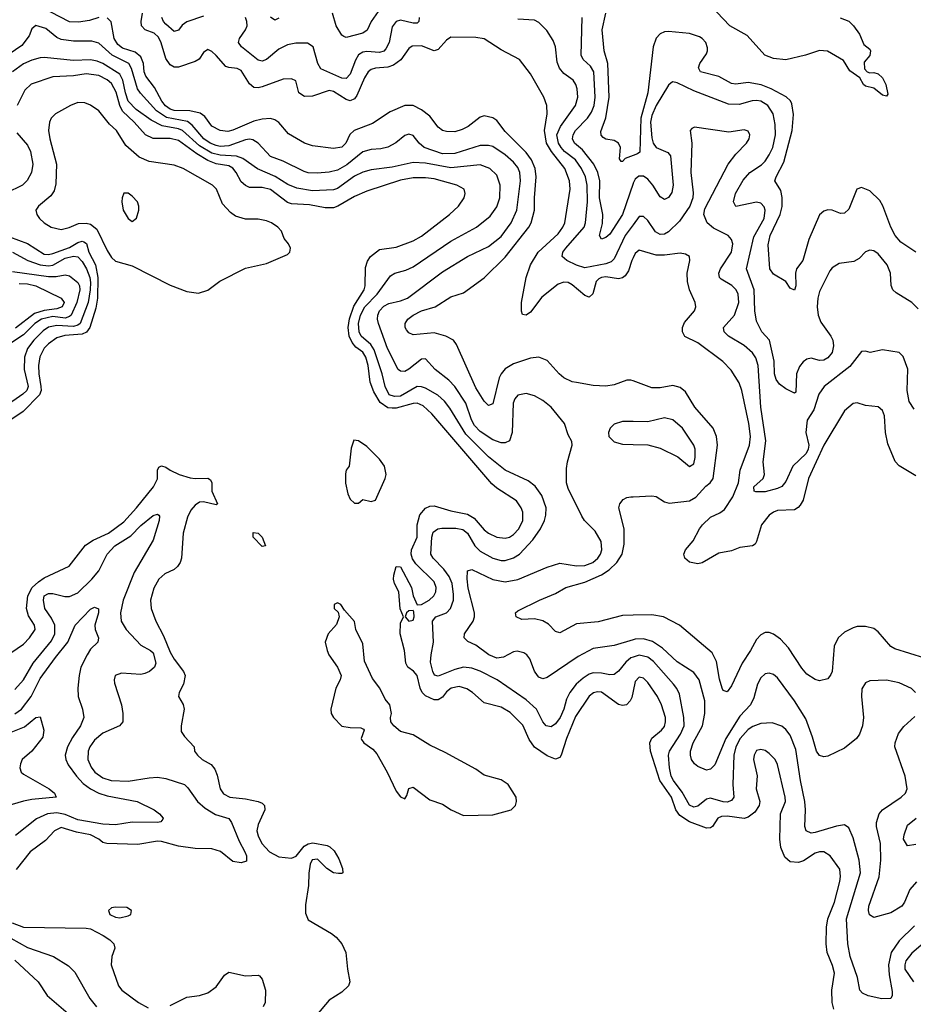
# Model space of a CAD drawing. Header units: inches. Extents: x 1678809 to 1859548, y 384609 to 522868.
# Tile 69 of 256: x 1747072 to 1751338, y 444022 to 448719. Entities that reach past the tile are written whole.
import ezdxf

# ---------------------------------------------------------------- set-up
doc = ezdxf.new("R2010")
doc.units = ezdxf.units.IN
doc.header["$MEASUREMENT"] = 0
doc.layers.add('B7444', color=7, linetype='Continuous')
doc.layers.add('B7454', color=7, linetype='Continuous')

msp = doc.modelspace()

# ---------------------------------------------------------------- linework, layer by layer
at = {"layer": 'B7444', "color": 5}
for points, elevation in [([(1747450, 448729.2), (1747405, 448715), (1747353.2, 448706.8), (1747310, 448708.7), (1747177.7, 448777.7)], 320), ([(1748806.4, 448790), (1748750.8, 448710), (1748731, 448669), (1748710, 448654.3), (1748630, 448633.7), (1748619.3, 448639.3), (1748610, 448646), (1748583.1, 448690), (1748565.8, 448750)], 240), ([(1750000, 446995.8), (1749990, 446999.3), (1749970, 446998.8), (1749910, 446977.6), (1749870, 446970.9), (1749810, 446974.8), (1749730, 446987.6), (1749710, 446992), (1749670, 447011), (1749647.1, 447030), (1749590, 447094), (1749550, 447109.8), (1749510, 447104), (1749430, 447076.9), (1749390, 447053.5), (1749370.1, 447030), (1749361.3, 447010), (1749330, 446886), (1749310, 446879.1), (1749290, 446898.8), (1749250, 446962.9), (1749157.3, 447170), (1749142.3, 447190), (1749106.2, 447210), (1749050, 447225.3), (1748950, 447215.6), (1748930, 447225.7), (1748919, 447239), (1748911.6, 447250), (1748911.6, 447270), (1748925.3, 447290), (1748949.8, 447310), (1748990, 447330.5), (1749055.3, 447350), (1749130, 447396.3), (1749190, 447416.5), (1749290, 447487.3), (1749390, 447586.7), (1749502.5, 447730), (1749513.9, 447750), (1749530.3, 447810), (1749529.2, 447870), (1749537.8, 447970), (1749532.8, 448010), (1749515.5, 448050), (1749490, 448085.6), (1749390, 448185.2), (1749350, 448238), (1749330, 448251.6), (1749290, 448259.8), (1749270, 448253.8), (1749212.4, 448210), (1749184.9, 448195.1), (1749150, 448184.9), (1749110, 448185), (1749090, 448190.7), (1749070, 448205.8), (1749030, 448259.4), (1748990, 448289.9), (1748950, 448309.9), (1748910, 448309.9), (1748840.7, 448279.3), (1748755.9, 448224.1), (1748668.9, 448191.1), (1748648.1, 448171.9), (1748629.2, 448130.8), (1748610, 448110.7), (1748570, 448104.1), (1748470, 448116.8), (1748431.8, 448130), (1748355.1, 448175.1), (1748310, 448228.2), (1748290, 448241), (1748270, 448247.1), (1748230, 448244.9), (1748190, 448234.7), (1748090, 448191.4), (1748066.5, 448186.5), (1748030, 448190.7), (1747990, 448210.8), (1747956.7, 448256.7), (1747933.8, 448273.8), (1747884, 448284), (1747810, 448286.7), (1747790, 448292.5), (1747768.3, 448308.3), (1747751.3, 448330), (1747715.3, 448395.3), (1747674.9, 448450), (1747667, 448470), (1747662.7, 448510), (1747650, 448541.2), (1747624.1, 448564.1), (1747563.8, 448583.8), (1747540.4, 448600.4), (1747523.4, 448630), (1747508.4, 448708.4), (1747490, 448728.1)], 320), ([(1750000, 447583.6), (1749993.5, 447570), (1749978.6, 447521.4), (1749962.8, 447497.2), (1749950, 447488.2), (1749930, 447483.6), (1749870, 447491.8), (1749850, 447489.9), (1749837.4, 447482.6), (1749824.4, 447470), (1749808.1, 447411.9), (1749790, 447396), (1749770, 447403.2), (1749710, 447454.4), (1749690, 447465.5), (1749670, 447467.5), (1749643, 447457), (1749564.7, 447395.3), (1749510, 447323.7), (1749490, 447308.9), (1749473, 447313), (1749468.2, 447328.2), (1749467.6, 447370), (1749489.3, 447489.3), (1749510, 447550.2), (1749547, 447610), (1749641.9, 447698.1), (1749665.4, 447730), (1749673.7, 447750), (1749699.2, 447910), (1749696.1, 447950), (1749674.9, 448010), (1749610.1, 448090.1), (1749587.6, 448130), (1749577.2, 448190), (1749589.9, 448269.9), (1749588.3, 448310), (1749574.4, 448350), (1749510, 448460.5), (1749458.7, 448530), (1749370, 448575.1), (1749290, 448627.4), (1749250, 448634.8), (1749130, 448635.1), (1749110, 448621.4), (1749070, 448577.5), (1749050, 448570.6), (1748990, 448595), (1748946.5, 448593.5), (1748930, 448582.4), (1748892.4, 448527.6), (1748857.2, 448502.8), (1748830, 448492.7), (1748770, 448487.3), (1748750, 448481.1), (1748736.1, 448470), (1748718.3, 448441.7), (1748682.3, 448357.7), (1748670, 448341.2), (1748650, 448332.7), (1748630, 448338.9), (1748570, 448376.6), (1748550, 448381.1), (1748470, 448354.7), (1748432, 448352), (1748405.2, 448370), (1748390, 448427.3), (1748370, 448436.8), (1748330, 448435.4), (1748230, 448398.4), (1748210, 448393.8), (1748190, 448395.5), (1748170, 448413.8), (1748130, 448476.4), (1748110, 448486.9), (1748070.4, 448490.4), (1748056.4, 448496.4), (1748010, 448548.5), (1747990, 448566.9), (1747970, 448576.9), (1747950, 448562.9), (1747929.6, 448530.4), (1747910, 448519.6), (1747830, 448493.2), (1747810, 448491.9), (1747790, 448504.5), (1747770, 448534.4), (1747748.3, 448608.3), (1747735.7, 448635.7), (1747714.1, 448654.1), (1747670.6, 448670.6), (1747654.3, 448690), (1747651.9, 448710), (1747658.3, 448750)], 280), ([(1747950, 448735.8), (1747870, 448708.6), (1747847.7, 448692.3), (1747830, 448668.4), (1747810, 448663.4), (1747770, 448697.9), (1747759.3, 448710), (1747751.1, 448730)], 260), ([(1748979.4, 448730), (1748977.6, 448710), (1748970, 448703.1), (1748950, 448702.1), (1748890, 448716.2), (1748869.7, 448710.3), (1748850, 448685.4), (1748835.2, 448610), (1748820.6, 448579.4), (1748810, 448568.9), (1748790, 448562.8), (1748730, 448567.2), (1748710, 448564.3), (1748690, 448551), (1748674.7, 448525.3), (1748650, 448459.8), (1748630, 448438), (1748610, 448440.4), (1748510, 448484.2), (1748495.9, 448510), (1748472.5, 448590), (1748446.9, 448606.9), (1748390, 448607.7), (1748350, 448599.5), (1748310, 448578), (1748250, 448529.1), (1748230, 448521.8), (1748210, 448525.7), (1748130.7, 448590), (1748116.1, 448610), (1748121.6, 448630), (1748150.6, 448670), (1748158.1, 448690), (1748157.4, 448710), (1748149.8, 448730)], 260), ([(1748310, 448725.8), (1748290, 448717.3), (1748270, 448731.1)], 240), ([(1750000, 447740.5), (1749962.4, 447690), (1749910, 447578.9), (1749896.2, 447563.8), (1749870, 447554.9), (1749770, 447536.1), (1749730, 447547.9), (1749684.4, 447570), (1749661.4, 447590), (1749664.7, 447610), (1749679.3, 447630), (1749767.3, 447730), (1749773.7, 447750), (1749782, 447850), (1749781.7, 447930), (1749773, 447970), (1749754.5, 448010), (1749725.8, 448050), (1749673.6, 448090), (1749656.2, 448110), (1749644, 448130), (1749636.6, 448170), (1749653.5, 448210), (1749726.1, 448310), (1749736.1, 448350), (1749732.7, 448390), (1749727.3, 448410), (1749714.4, 448430), (1749670, 448462.9), (1749648.4, 448488.4), (1749637.3, 448517.3), (1749629.3, 448589.3), (1749619.3, 448619.3), (1749588.2, 448668.2), (1749550, 448705.6), (1749530, 448716.8), (1749450, 448722.4)], 260), ([(1750000, 447937), (1749950, 447789.2), (1749890, 447696.3), (1749870, 447679.9), (1749850, 447672.8), (1749839.8, 447690), (1749853.6, 447746.4), (1749856.3, 447790), (1749840.3, 447870), (1749840.8, 447950), (1749832.3, 447990), (1749812.8, 448030), (1749758.7, 448098.7), (1749720.2, 448130), (1749711.5, 448150), (1749714.9, 448170), (1749726, 448190), (1749782.4, 448250), (1749802.2, 448277.8), (1749814.9, 448310), (1749819.5, 448350), (1749813.3, 448470), (1749797.2, 448497.2), (1749762, 448530), (1749751.8, 448550), (1749757.8, 448730)], 240), ([(1750000, 448071.1), (1749962.7, 448057.3), (1749950, 448043), (1749943.3, 448043.3), (1749934.8, 448054.8), (1749939.8, 448110), (1749930, 448129.5), (1749910, 448142.6), (1749869.8, 448149.8), (1749857.5, 448157.5), (1749847.9, 448167.9), (1749845.5, 448185.5), (1749869.6, 448250.4), (1749885.3, 448350), (1749878.9, 448510), (1749862.7, 448570), (1749851.9, 448670), (1749870.9, 448750)], 220), ([(1750000, 445760.8), (1749910, 445733.3), (1749810, 445719), (1749738, 445682), (1749590, 445580.9), (1749570, 445575.3), (1749550, 445583.1), (1749544.1, 445590), (1749530, 445611.5), (1749507.7, 445670), (1749492.6, 445690), (1749478.7, 445698.7), (1749447.3, 445707.3), (1749430, 445703.2), (1749382.2, 445677.8), (1749350, 445673.1), (1749311.5, 445690), (1749250, 445734.7), (1749212.2, 445752.2), (1749194, 445770), (1749195.6, 445790), (1749236.2, 445850), (1749242.6, 445870), (1749243, 445890), (1749212.8, 446007.2), (1749207.7, 446052.3), (1749210, 446090.4), (1749230, 446096.9), (1749330, 446048.4), (1749390, 446037.1), (1749450.9, 446049.1), (1749590, 446107.3), (1749650, 446126), (1749730, 446114), (1749770, 446115.8), (1749807.3, 446130), (1749832.2, 446150), (1749845.2, 446170), (1749851.1, 446190), (1749847.1, 446230), (1749819.1, 446279.1), (1749769, 446330), (1749755, 446350), (1749690, 446482), (1749682.8, 446510), (1749682.3, 446577.7), (1749686.6, 446610), (1749709.4, 446689.4), (1749707.2, 446707.2), (1749690, 446739), (1749673, 446793), (1749609.8, 446870), (1749570, 446902), (1749530, 446924.6), (1749490, 446935.9), (1749450, 446927.3), (1749436.2, 446910), (1749427.8, 446890), (1749423.5, 446750), (1749410.2, 446710), (1749390, 446700.2), (1749370, 446700.8), (1749330, 446714.9), (1749270, 446755.1), (1749243.9, 446783.9), (1749228.5, 446810), (1749201.8, 446890), (1749149.9, 446969.9), (1749120, 447000), (1749055.8, 447050), (1749010, 447101), (1748990, 447100.3), (1748930, 447052.4), (1748910, 447041.4), (1748890, 447041.9), (1748878.9, 447050), (1748827.6, 447150), (1748784.9, 447270), (1748779.9, 447290), (1748781.9, 447310), (1748789.4, 447330), (1748810, 447352.7), (1748834.2, 447365.8), (1748890, 447377.7), (1748922.7, 447390), (1749090, 447516.6), (1749210, 447590.1), (1749310, 447637.8), (1749370, 447684.5), (1749419, 447750), (1749445.5, 447810), (1749462.3, 447950), (1749459.2, 447990), (1749450, 448013.8), (1749430, 448038.7), (1749390, 448075.2), (1749330, 448113.6), (1749310, 448118.8), (1749270, 448119.2), (1749150, 448080.7), (1749090, 448079.9), (1749003.7, 448110), (1748978.7, 448130), (1748950, 448166), (1748930, 448173.7), (1748910, 448167.1), (1748868.4, 448131.6), (1748829.6, 448110.4), (1748796.9, 448103.1), (1748750, 448099.9), (1748710, 448088.5), (1748633.4, 448026.6), (1748590, 448002), (1748550, 447992.1), (1748492.6, 447987.4), (1748450, 447989.1), (1748430, 447995), (1748330, 448044.2), (1748270, 448066.7), (1748210.8, 448130.8), (1748185.9, 448145.9), (1748170, 448149.5), (1748150, 448146.7), (1748070, 448116.9), (1748030, 448114.6), (1748010, 448118.4), (1747981.5, 448130), (1747952.1, 448150), (1747895.7, 448215.7), (1747872.8, 448232.8), (1747772.9, 448252.9), (1747724.8, 448284.8), (1747648.4, 448368.4), (1747634, 448390), (1747606.7, 448486.7), (1747592.8, 448510), (1747514.4, 448550), (1747450, 448606.6), (1747417.1, 448617.1), (1747330, 448616), (1747270, 448623.9), (1747250, 448633.7), (1747196.8, 448676.8), (1747150, 448691.2), (1747130, 448675.1), (1747117.4, 448642.6), (1747083.3, 448596.7), (1746955.3, 448510)], 340), ([(1750000, 445678.6), (1749990, 445675.4), (1749965.1, 445654.9), (1749930, 445611.3), (1749910, 445595.2), (1749890, 445593.6), (1749850, 445602.3), (1749810, 445603.2), (1749790, 445596.4), (1749761.6, 445578.4), (1749728.8, 445550), (1749698, 445510), (1749682.4, 445477.6), (1749669.6, 445430), (1749652.1, 445390), (1749630, 445360.7), (1749610, 445346.2), (1749585.7, 445350), (1749570, 445369.7), (1749539.5, 445430), (1749490, 445474.3), (1749352.1, 445570), (1749270, 445611.7), (1749230, 445625.8), (1749190, 445629.9), (1749150, 445619.4), (1749070, 445586.9), (1749053, 445593), (1749043.9, 445610), (1749034, 445654), (1749035.9, 445690), (1749047.5, 445750), (1749043.4, 445850), (1749058.5, 445870), (1749110, 445889.5), (1749129.2, 445910), (1749142.3, 445950), (1749143.7, 445976.3), (1749136.6, 446030), (1749122.8, 446062.8), (1749097.7, 446097.7), (1749045.5, 446150), (1749035.3, 446170), (1749039.6, 446250), (1749045.7, 446274.3), (1749067.6, 446290), (1749086.9, 446293.1), (1749153.6, 446293.6), (1749186.9, 446286.9), (1749210, 446269.5), (1749245.6, 446210), (1749270, 446184.2), (1749330.3, 446150), (1749370, 446138.8), (1749390, 446138.8), (1749430, 446152.3), (1749458.3, 446170), (1749522.4, 446237.6), (1749558, 446290), (1749577.3, 446330), (1749584.5, 446355.5), (1749585.9, 446390), (1749563.9, 446450), (1749533.3, 446493.3), (1749499.4, 446519.4), (1749390, 446570.5), (1749310, 446634.3), (1749201.9, 446741.9), (1749125.7, 446865.7), (1749099.3, 446899.3), (1749067.7, 446927.7), (1749010, 446960.8), (1748990, 446968.2), (1748970, 446969.5), (1748890, 446923.4), (1748861, 446921), (1748836.5, 446930), (1748816.3, 446970), (1748801.9, 447030), (1748764.4, 447144.4), (1748749.1, 447169.1), (1748702.3, 447210), (1748692.4, 447230), (1748690.3, 447270.3), (1748699.5, 447310), (1748720.4, 447350), (1748778, 447410), (1748842.4, 447497.6), (1748863, 447510), (1748915.7, 447524.3), (1748950, 447539.8), (1749130, 447662), (1749252.9, 447730), (1749318.7, 447781.3), (1749350, 447826.5), (1749363.6, 447870), (1749366.2, 447930), (1749350, 447977.6), (1749316.8, 448010), (1749270, 448027.3), (1749130, 448011.9), (1749010, 448035.2), (1748950, 448037.9), (1748850, 448015.8), (1748750, 448003.2), (1748710, 447992.3), (1748670, 447973.1), (1748590, 447914), (1748570, 447907.2), (1748470, 447902.6), (1748394.8, 447914.8), (1748352.2, 447932.2), (1748291.7, 447971.7), (1748207.9, 448007.9), (1748137.7, 448057.7), (1748107.9, 448067.9), (1748030, 448073.2), (1747990, 448082.7), (1747930, 448117.5), (1747850, 448190.2), (1747830, 448198.6), (1747752.6, 448212.6), (1747699.3, 448239.3), (1747628.2, 448290), (1747590, 448329.9), (1747576.9, 448370), (1747565.5, 448430), (1747550, 448459), (1747470, 448510.3), (1747441.9, 448521.9), (1747410, 448527.4), (1747330, 448524.2), (1747190, 448538.4), (1747170, 448536.8), (1747130, 448526), (1747090, 448508), (1747038.8, 448470)], 360), ([(1750000, 445515.9), (1749993.6, 445486.4), (1749986.9, 445470), (1749969.3, 445450.7), (1749950, 445448), (1749930, 445453.1), (1749850, 445510.8), (1749830, 445513.2), (1749812, 445508), (1749790, 445492.2), (1749724.6, 445395.4), (1749682.3, 445290), (1749657, 445210), (1749650, 445198.8), (1749630, 445191.2), (1749590, 445207.2), (1749529.2, 445249.2), (1749504.7, 445284.7), (1749474.2, 445354.2), (1749413.5, 445413.5), (1749370, 445440.1), (1749290, 445460.2), (1749234, 445510), (1749207.2, 445527.2), (1749170, 445537.6), (1749131.5, 445530), (1749110, 445512.5), (1749090, 445487.1), (1749070, 445474.7), (1749050, 445474.7), (1749010, 445493.6), (1748993.2, 445510), (1748983.8, 445530), (1748970, 445591.1), (1748951.6, 445611.6), (1748925.7, 445630), (1748915.4, 445650), (1748909.9, 445710), (1748888.6, 445790), (1748890, 445841), (1748905.1, 445870), (1748888.3, 445908.3), (1748881.7, 445990), (1748861.6, 446030), (1748857.2, 446050), (1748857.8, 446070), (1748870, 446110.4), (1748890, 446108.9), (1748942.8, 446010), (1748950.2, 445970), (1748970, 445928.5), (1748990, 445928.9), (1749027.2, 445950), (1749049.8, 445970), (1749059, 445990), (1749059.9, 446010), (1749050, 446036.8), (1748963.2, 446123.2), (1748947.5, 446147.5), (1748941.2, 446170), (1748943.1, 446190), (1748969.2, 446250), (1748969.9, 446310), (1748983, 446357), (1749010, 446388.8), (1749030, 446398.3), (1749050, 446400.2), (1749130, 446375.7), (1749210, 446360.1), (1749241.6, 446341.6), (1749290, 446285.4), (1749310, 446269.6), (1749350, 446250.1), (1749390, 446245.5), (1749410, 446250.1), (1749430, 446262.8), (1749455.3, 446290), (1749474, 446330), (1749473.3, 446370), (1749466.4, 446390), (1749443.8, 446423.8), (1749350, 446484.1), (1749325.6, 446505.6), (1749039.3, 446839.3), (1748997.8, 446877.8), (1748970, 446889.5), (1748950, 446887.9), (1748870, 446866.7), (1748850, 446865.7), (1748830, 446867.8), (1748792.3, 446892.3), (1748763.1, 446943.1), (1748745.7, 446990), (1748735.9, 447070), (1748724.6, 447110), (1748710, 447133.3), (1748677.3, 447157.3), (1748658.6, 447178.6), (1748644.8, 447210), (1748640.1, 447250), (1748647.3, 447292.7), (1748666.8, 447353.2), (1748716.5, 447430), (1748721.8, 447450), (1748723.1, 447536.9), (1748732, 447568), (1748747.1, 447590), (1748790, 447622.8), (1748870, 447633.4), (1748950, 447664.4), (1748990, 447687.2), (1749123.9, 447790), (1749167.4, 447830), (1749193.3, 447870), (1749198.5, 447890), (1749193.7, 447910), (1749159.5, 447930), (1749050, 447959.3), (1749010, 447964.8), (1748950, 447964.6), (1748890, 447953.7), (1748730, 447901.2), (1748670, 447876.1), (1748590.8, 447829.2), (1748570, 447821.5), (1748530, 447821), (1748455.7, 447835.7), (1748370, 447841.2), (1748350, 447847.2), (1748270, 447908.5), (1748230, 447918.4), (1748170, 447919.3), (1748150, 447927.5), (1748130, 447945.4), (1748106.1, 447990), (1748090, 448010.3), (1748070, 448021.3), (1748010, 448032), (1747970, 448047.5), (1747918.7, 448078.7), (1747830, 448143.4), (1747790, 448153.1), (1747710, 448151.9), (1747672.5, 448170), (1747619.4, 448230), (1747563.5, 448283.5), (1747551, 448310), (1747532.8, 448372.8), (1747510, 448414.2), (1747490, 448432.6), (1747450, 448453.7), (1747390, 448461.4), (1747330, 448451.9), (1747230, 448447), (1747127.8, 448412.2), (1747097.7, 448382.3), (1747060.1, 448310)], 380), ([(1747059.6, 448179.6), (1747110, 448121.1), (1747124, 448090), (1747135.1, 448030), (1747129.2, 447990.8), (1747108.4, 447951.6), (1747085.5, 447930), (1747007.9, 447892.1)], 380), ([(1747023.6, 447683.6), (1747110, 447651), (1747190, 447601), (1747210, 447598.6), (1747230, 447604.3), (1747310, 447632), (1747350, 447656.3), (1747370, 447662.4), (1747378.9, 447658.9), (1747390.9, 447650.9), (1747403.2, 447610), (1747433.7, 447550), (1747445.7, 447490), (1747444.6, 447390), (1747436.6, 447343.4), (1747406.5, 447250), (1747391.2, 447228.8), (1747370, 447219), (1747287.7, 447212.3), (1747250, 447201.6), (1747210, 447173.5), (1747188.6, 447151.4), (1747168.7, 447111.3), (1747161.7, 447070), (1747163.3, 447030), (1747173.9, 446970), (1747174.2, 446950), (1747166.7, 446930), (1747088.4, 446850), (1747006, 446794)], 380), ([(1747037.8, 447610), (1747111.8, 447570), (1747170, 447549.5), (1747210, 447544.9), (1747230, 447547.9), (1747290, 447581), (1747330, 447590.7), (1747350, 447587.7), (1747370, 447565.9), (1747391.9, 447530), (1747406.5, 447490), (1747410, 447464.7), (1747409.4, 447430), (1747399.2, 447370), (1747360.4, 447270), (1747350, 447261.7), (1747330, 447256.1), (1747250, 447260.2), (1747210, 447252.6), (1747185.2, 447234.8), (1747140.1, 447190), (1747110.1, 447150), (1747096, 447110), (1747094.4, 447050), (1747113.3, 446970), (1747106.1, 446950), (1747087.3, 446932.7), (1746933.5, 446826.5)], 360), ([(1747037.7, 447517.7), (1747210, 447493.8), (1747246.7, 447493.3), (1747290, 447501.8), (1747310, 447496.6), (1747350, 447465.1), (1747358.5, 447450), (1747360.2, 447430), (1747345.3, 447370), (1747317.4, 447310), (1747310, 447302.5), (1747290, 447296), (1747230, 447302.5), (1747175.9, 447290), (1747145.3, 447270), (1747090, 447215.4), (1747021.3, 447170)], 340), ([(1747070, 447460.4), (1747110, 447459.3), (1747149.2, 447450), (1747271.1, 447390), (1747284, 447370), (1747275.2, 447350), (1747250, 447340.6), (1747190, 447332), (1747143.2, 447316.8), (1747052, 447248)], 320), ([(1750000, 446801.8), (1749950, 446802), (1749910.5, 446790), (1749890.3, 446770), (1749883.1, 446750), (1749883.8, 446730), (1749910, 446705.3), (1749950, 446694), (1750000, 446692.5)], 340), ([(1747030, 445698.8), (1747090, 445740.7), (1747119.3, 445770), (1747146.2, 445810), (1747143.8, 445830), (1747115.2, 445875.2), (1747104.2, 445910), (1747111.1, 445970), (1747132.8, 446010), (1747162.2, 446037.8), (1747190, 446056.5), (1747308.3, 446111.7), (1747387.3, 446212.7), (1747423.5, 446236.5), (1747496.4, 446270), (1747570, 446324.2), (1747630.8, 446390), (1747711.7, 446490), (1747729.6, 446529.6), (1747729.6, 446570.4), (1747736, 446584), (1747750, 446590.7), (1747770, 446584.9), (1747790.6, 446570), (1747834, 446550), (1747885.6, 446534.4), (1747910, 446530.2), (1747970, 446531.5), (1747983.7, 446523.7), (1747988.8, 446510), (1747989.5, 446469.5), (1748016.9, 446410), (1748010, 446404.2), (1747950, 446419.8), (1747930, 446416.8), (1747910, 446402.6), (1747890, 446378.9), (1747874.1, 446345.9), (1747852.1, 446270), (1747844.1, 446150), (1747838, 446130), (1747825.2, 446110), (1747810, 446096.4), (1747764.7, 446075.3), (1747737.3, 446050), (1747713.5, 446006.5), (1747696.9, 445950), (1747699.3, 445910), (1747721.7, 445850), (1747759.5, 445779.5), (1747790, 445701.8), (1747810, 445668.1), (1747854.4, 445610), (1747862.4, 445590), (1747854.9, 445550), (1747834, 445510), (1747830.8, 445490), (1747852.8, 445452.8), (1747857.3, 445430), (1747842.8, 445350), (1747842.8, 445322.8), (1747859.1, 445299.1), (1747906, 445250), (1747906.8, 445230), (1747920.7, 445210), (1747943, 445190), (1747985.6, 445165.6), (1748004.2, 445144.2), (1748015.6, 445115.6), (1748028.9, 445050), (1748045.8, 445025.8), (1748075.5, 445010), (1748150, 445002.9), (1748210.1, 444990.1), (1748230, 444981.7), (1748241.7, 444970), (1748242.4, 444950), (1748210, 444880.5), (1748205, 444850), (1748210, 444826), (1748228.4, 444790), (1748265.6, 444750), (1748310, 444726.4), (1748370, 444719.7), (1748391.9, 444728.1), (1748430, 444776.2), (1748450, 444788.1), (1748471.9, 444791.9), (1748539.3, 444779.3), (1748553.5, 444773.5), (1748574.2, 444754.2), (1748595.3, 444715.3), (1748612.7, 444670), (1748614.3, 444650), (1748610, 444645.7), (1748594.5, 444645.5), (1748569.9, 444649.9), (1748538.7, 444670), (1748494.6, 444714.6), (1748468.6, 444711.4), (1748458.2, 444690), (1748452.1, 444647.9), (1748451.5, 444588.5), (1748436.4, 444496.4), (1748436.5, 444456.5), (1748450, 444425.7), (1748560, 444360), (1748582.4, 444342.4), (1748610.2, 444310.2), (1748629.1, 444270), (1748636.9, 444190), (1748648.5, 444130), (1748642.4, 444110), (1748610, 444080.5), (1748550, 444042), (1748488.8, 443970)], 380), ([(1750000, 445878.5), (1749950, 445877.2), (1749833.3, 445846.7), (1749730, 445837.2), (1749650, 445794.5), (1749630, 445799.8), (1749596, 445836), (1749570, 445852), (1749530, 445860.2), (1749470, 445858.5), (1749442.9, 445870), (1749438.4, 445890), (1749450, 445898.7), (1749554.3, 445950), (1749630, 445981.3), (1749679.8, 446010), (1749770, 446036.4), (1749849.2, 446070.8), (1749885.7, 446094.3), (1749922.9, 446130), (1749947.6, 446170), (1749957.3, 446217.3), (1749958.4, 446290), (1749931.5, 446390), (1749937, 446410), (1749953.2, 446430), (1749970, 446439.3), (1749990, 446442.4), (1750000, 446443)], 320), ([(1747050, 445523.3), (1747090, 445569.5), (1747137, 445650), (1747224.6, 445755.4), (1747239.8, 445790), (1747240.3, 445830), (1747224.8, 445864.8), (1747192.5, 445910), (1747185.5, 445950), (1747190, 445970.2), (1747210, 445982), (1747230, 445981.8), (1747287.6, 445967.6), (1747310, 445968), (1747350, 445985.5), (1747416.2, 446050), (1747449.8, 446090), (1747490.5, 446169.5), (1747527.1, 446210), (1747602.7, 446257.3), (1747650, 446306.8), (1747710, 446353.2), (1747730, 446359.5), (1747735.9, 446355.9), (1747740.4, 446350), (1747738.5, 446330), (1747710, 446236.2), (1747618.4, 446081.6), (1747565.9, 445950), (1747552.9, 445890), (1747557.6, 445850), (1747580.8, 445810), (1747650, 445736), (1747697.6, 445710), (1747710, 445698.7), (1747723, 445650), (1747715.8, 445630), (1747691.8, 445610), (1747670, 445600.9), (1747650, 445595.9), (1747558.2, 445601.8), (1747528.9, 445590), (1747522.8, 445570), (1747525.4, 445554.6), (1747558, 445450), (1747565, 445410), (1747565.5, 445370), (1747548.7, 445350), (1747470, 445315.4), (1747430, 445282.2), (1747406.8, 445250), (1747399.2, 445230), (1747397.9, 445190), (1747413, 445153), (1747431.2, 445130), (1747470, 445102.9), (1747509.8, 445089.8), (1747590, 445086.3), (1747690, 445103), (1747730, 445105.4), (1747770, 445099.3), (1747858.7, 445070), (1747875, 445055), (1747921.2, 444990), (1747957.2, 444957.2), (1748007.2, 444927.2), (1748070, 444909), (1748082.7, 444890), (1748119.6, 444799.6), (1748147.7, 444750), (1748155.8, 444730), (1748155.1, 444704.9), (1748130, 444697.6), (1748090, 444702.9), (1748030.3, 444750.3), (1747990, 444763.4), (1747910, 444765.6), (1747830, 444776.9), (1747750, 444799.5), (1747730, 444799.8), (1747636.1, 444783.9), (1747488.7, 444790), (1747470, 444793.7), (1747449.7, 444810), (1747411.1, 444830), (1747343.2, 444843.2), (1747270, 444865), (1747238.6, 444850), (1747196.3, 444803.7), (1747123, 444750), (1747055.2, 444664.8)], 360), ([(1747050, 445408), (1747081.4, 445430), (1747127.1, 445490), (1747170, 445575.8), (1747242.8, 445677.2), (1747301.8, 445750), (1747337, 445830), (1747410, 445906.6), (1747430, 445915.9), (1747449.1, 445909.1), (1747449.4, 445890), (1747431.5, 445830), (1747432.6, 445810), (1747449.2, 445770), (1747445.8, 445750), (1747410, 445716), (1747394.2, 445690), (1747364.8, 445630), (1747355.9, 445590), (1747349.4, 445530), (1747351, 445490), (1747372.2, 445430), (1747378.2, 445390), (1747362.2, 445350), (1747324.6, 445295.4), (1747300.1, 445250), (1747290.1, 445210), (1747292.3, 445190), (1747303.7, 445163.7), (1747343, 445110), (1747375.7, 445075.7), (1747410.3, 445050.3), (1747450.1, 445030.1), (1747490, 445017.3), (1747633.4, 444990), (1747714.9, 444950), (1747739.5, 444930), (1747757.1, 444910), (1747755.3, 444904.7), (1747746.9, 444893.1), (1747730.6, 444889.4), (1747610, 444891), (1747530, 444878.9), (1747470, 444880.7), (1747350, 444902.1), (1747290, 444927.9), (1747250, 444936.1), (1747204.9, 444930), (1747153.4, 444906.6), (1747052.8, 444827.2)], 340), ([(1747007.2, 445310), (1747094.9, 445345.1), (1747150, 445391), (1747170, 445394), (1747188.5, 445330), (1747183.2, 445296.8), (1747131, 445230), (1747084.2, 445190), (1747075.6, 445170), (1747073.4, 445150), (1747080.2, 445130), (1747090, 445120.2), (1747213.7, 445050), (1747238.7, 445030), (1747247.3, 445010), (1747130, 444999.9), (1747090, 444991.7), (1747010, 444967.6)], 320), ([(1747037.2, 444410), (1747090, 444390.2), (1747390, 444384.7), (1747410, 444382), (1747471.7, 444350), (1747502.6, 444330), (1747522.6, 444310), (1747526.5, 444290), (1747512.1, 444250), (1747508.7, 444210), (1747543.5, 444110), (1747559.6, 444090), (1747640.3, 444030), (1747685.3, 444005.3)], 360), ([(1747030, 444337.2), (1747110, 444292.6), (1747234.4, 444250), (1747305.4, 444205.4), (1747336.2, 444176.2), (1747407.8, 444050), (1747439.8, 444010)], 340), ([(1747050, 444232.7), (1747161.3, 444130), (1747204.4, 444064.4), (1747336.5, 443950)], 320), ([(1747790, 444016.6), (1747870, 444056.8), (1747930, 444064.8), (1747970, 444076.8), (1748010, 444104.7), (1748050, 444161.7), (1748070, 444174.9), (1748150, 444158.5), (1748210, 444161.6), (1748217.4, 444157.4), (1748230, 444142.8), (1748246.3, 444090), (1748244.6, 444030), (1748235.2, 444010)], 360)]:
    msp.add_lwpolyline(points, dxfattribs=dict(at, elevation=elevation))
for points, elevation in [([(1747350, 448324.1), (1747314.7, 448310), (1747243.5, 448270), (1747223.5, 448250), (1747214, 448230), (1747210.1, 448190), (1747216.1, 448150), (1747247.4, 448030), (1747244.6, 447935.4), (1747236.5, 447903.5), (1747221.1, 447878.9), (1747161.5, 447830), (1747149.2, 447810), (1747153.7, 447790), (1747167.4, 447770), (1747188.7, 447750), (1747223, 447730), (1747270, 447718.2), (1747307.9, 447727.9), (1747352.9, 447747.1), (1747390, 447748.6), (1747410, 447743.7), (1747440.4, 447720.4), (1747490, 447618.5), (1747510, 447585.1), (1747530, 447567.1), (1747610, 447545.3), (1747790, 447453.5), (1747870, 447422.5), (1747926.2, 447413.8), (1747970, 447428.7), (1748028.1, 447471.9), (1748150, 447534), (1748250, 447556.3), (1748350, 447598.8), (1748361.2, 447610), (1748365.2, 447630), (1748356, 447650), (1748335.6, 447675.6), (1748322, 447710), (1748305.1, 447730), (1748274.3, 447750), (1748250, 447759.4), (1748210, 447767), (1748150, 447767.4), (1748101.9, 447781.9), (1748079.1, 447799.1), (1748040.9, 447840.9), (1748011.2, 447910), (1747992, 447930), (1747853.1, 448010), (1747810, 448025), (1747690, 448042.4), (1747643.1, 448063.1), (1747579.2, 448119.2), (1747534.3, 448190), (1747501.5, 448221.5), (1747450, 448284.5), (1747410, 448311.5), (1747382.8, 448322.8)], 420), ([(1747590, 447891.8), (1747570, 447891.3), (1747561.1, 447870), (1747559.6, 447850), (1747566.4, 447810), (1747590, 447770.6), (1747610, 447756), (1747630, 447772), (1747641.2, 447810), (1747641.2, 447830), (1747634, 447850), (1747610, 447877.2)], 440), ([(1748667.3, 446712.7), (1748654.8, 446674.8), (1748644.7, 446590), (1748631.3, 446570), (1748627.1, 446552.9), (1748627.9, 446507.9), (1748638, 446458), (1748650, 446432), (1748670, 446412), (1748690, 446412), (1748710, 446431), (1748750, 446420.7), (1748770, 446426.8), (1748817.6, 446530), (1748822, 446550), (1748813.7, 446590), (1748790, 446623.4), (1748730, 446683.7), (1748690, 446709.6)], 420), ([(1748230, 446205.4), (1748187.4, 446250), (1748187.6, 446272.4), (1748210, 446268.9), (1748230.1, 446250), (1748246, 446210)], 380), ([(1748590, 445938), (1748574, 445930), (1748574, 445910), (1748592, 445892), (1748598, 445870), (1748585.4, 445834.6), (1748544.7, 445790), (1748531.3, 445750), (1748539.3, 445710), (1748548.7, 445690), (1748588.7, 445630), (1748606.4, 445590), (1748601.6, 445570), (1748581.6, 445530), (1748557.3, 445430), (1748558.8, 445410), (1748570.8, 445390), (1748609.4, 445349.4), (1748650, 445342.6), (1748701.1, 445341.1), (1748714.2, 445334.2), (1748716.3, 445330), (1748702, 445290), (1748704.7, 445284.7), (1748714.9, 445270), (1748758.7, 445238.7), (1748776.8, 445216.8), (1748825.9, 445130), (1748870, 445039.6), (1748890, 445011.8), (1748910, 445003), (1748921.1, 445018.9), (1748930, 445051.3), (1748950, 445058), (1749030, 444998), (1749090, 444977.3), (1749131.3, 444950), (1749190, 444922.8), (1749330, 444926), (1749418, 444950), (1749439, 444970), (1749444, 444990), (1749442, 445010), (1749404, 445070), (1749370, 445093.2), (1749290, 445115.3), (1749250, 445144), (1749103.3, 445223.3), (1749030, 445257.6), (1748950, 445308), (1748890, 445324.2), (1748858.4, 445350), (1748844.5, 445370), (1748842, 445390), (1748847, 445410), (1748838.4, 445450), (1748817.2, 445477.2), (1748790.8, 445530), (1748756.5, 445576.5), (1748718.3, 445658.3), (1748710, 445741.2), (1748676.4, 445810), (1748670, 445848.7), (1748623.1, 445903.1), (1748606, 445930)], 420), ([(1748950, 445900.5), (1748930, 445899.2), (1748918, 445890), (1748912.9, 445870), (1748930, 445850.3), (1748950, 445854), (1748954.9, 445870), (1748954.5, 445894.5)], 380), ([(1747530, 444486.2), (1747510, 444481.7), (1747496.5, 444470), (1747502.4, 444450), (1747530, 444437.5), (1747550, 444435), (1747590, 444443.5), (1747603.6, 444450), (1747606, 444470), (1747583.6, 444483.6)], 380)]:
    msp.add_lwpolyline(points, close=True, dxfattribs=dict(at, elevation=elevation))
at = {"layer": 'B7454', "color": 5}
for points, elevation in [([(1750988.1, 448728.1), (1751030, 448711.6), (1751053, 448690), (1751081, 448650), (1751101, 448601), (1751130, 448578), (1751134, 448570), (1751130, 448548.7), (1751103.8, 448516.2), (1751104.1, 448484.1), (1751118, 448470), (1751130, 448466), (1751150, 448468), (1751170, 448460.5), (1751190, 448442), (1751206.7, 448410), (1751216.7, 448363.3), (1751210, 448354), (1751190, 448358.4), (1751150, 448392), (1751110, 448402.4), (1751100.7, 448410), (1751081.7, 448441.7), (1751034.9, 448474.9), (1751004.8, 448524.8), (1750928.9, 448568.9), (1750890, 448572.4), (1750822.8, 448550), (1750730, 448528.1), (1750670, 448533.7), (1750629.6, 448550), (1750544.5, 448644.5), (1750462.4, 448690), (1750215.4, 448950)], 180), ([(1751349.4, 447609.4), (1751277.6, 447657.6), (1751251.3, 447690), (1751230.6, 447730), (1751191.9, 447831.9), (1751177.2, 447857.2), (1751130, 447902.3), (1751090, 447919.1), (1751068.9, 447910), (1751030, 447816), (1751010, 447795.6), (1750990, 447794.3), (1750950.5, 447810.5), (1750930, 447812.3), (1750910, 447805.6), (1750890, 447787.7), (1750838.8, 447670), (1750810.1, 447569.9), (1750780.7, 447530), (1750774.7, 447510), (1750776.9, 447450), (1750770, 447429.4), (1750750, 447438), (1750729.7, 447470), (1750670, 447505.5), (1750653.2, 447530), (1750645, 447645), (1750655.2, 447690), (1750702.5, 447790), (1750712.4, 447827.6), (1750711.6, 447871.6), (1750705.1, 447905.1), (1750677.5, 447950), (1750682.4, 447970), (1750720.4, 448039.6), (1750759.4, 448190), (1750766.3, 448266.3), (1750758.4, 448318.4), (1750752, 448332), (1750731.6, 448351.6), (1750658.5, 448390), (1750611.6, 448408.4), (1750550, 448418.8), (1750490, 448411.9), (1750470, 448415.3), (1750410, 448447.9), (1750322.4, 448470), (1750311.8, 448490), (1750318.6, 448510), (1750350, 448555.5), (1750355.9, 448570), (1750355.5, 448584.5), (1750347.7, 448610), (1750330.2, 448630.2), (1750317.4, 448637.4), (1750270, 448652.8), (1750170, 448663), (1750150, 448661.3), (1750130, 448652.2), (1750110, 448630.6), (1750095.5, 448590), (1750070.9, 448370), (1750037.6, 448250), (1750032.6, 448087.4), (1750021.1, 448078.9), (1750000, 448071.1)], 220), ([(1751360.5, 447340.5), (1751330.7, 447370.7), (1751255.5, 447415.5), (1751239.8, 447430), (1751231.5, 447451.5), (1751229.2, 447510), (1751213.7, 447550), (1751170, 447602.8), (1751150, 447617.2), (1751130, 447620.4), (1751110, 447611), (1751079.6, 447580.4), (1751054.6, 447565.4), (1750983.7, 447556.3), (1750950, 447535.1), (1750938.6, 447521.4), (1750890, 447422.9), (1750881.5, 447390), (1750879.1, 447350), (1750883.1, 447310), (1750895.6, 447275.6), (1750944.2, 447210), (1750953.5, 447190), (1750957.1, 447162.9), (1750950, 447132), (1750930, 447106.2), (1750910, 447094.8), (1750890, 447093.5), (1750850, 447103.9), (1750830, 447099.8), (1750812.8, 447087.2), (1750795.3, 447064.7), (1750780.6, 447030), (1750777.7, 446942.3), (1750770, 446937), (1750730, 446958.5), (1750699.8, 446979.8), (1750683.4, 447003.4), (1750675.3, 447030), (1750673.2, 447090), (1750651.1, 447190), (1750615.5, 447230), (1750590, 447281.6), (1750582, 447330), (1750578.8, 447430), (1750541.1, 447530), (1750577, 447683), (1750625.7, 447770), (1750630.8, 447810), (1750626.6, 447826.6), (1750610, 447844.2), (1750590, 447848.1), (1750490, 447827.3), (1750478.7, 447850), (1750489, 447890), (1750526.4, 447953.6), (1750557.9, 447990), (1750612.6, 448027.4), (1750630, 448045), (1750650, 448073.8), (1750666.8, 448110), (1750679.3, 448170), (1750678.9, 448218.9), (1750668.3, 448270), (1750642.9, 448310), (1750610, 448329.9), (1750590, 448333.5), (1750567.9, 448332.1), (1750505.9, 448314.1), (1750456, 448316), (1750290, 448380.2), (1750210, 448417.3), (1750190, 448423.5), (1750182, 448418), (1750170, 448406.9), (1750110, 448309.1), (1750090, 448262.3), (1750083.4, 448230), (1750090, 448156.3), (1750096.8, 448130), (1750111.1, 448110), (1750165.7, 448085.7), (1750178.6, 448070), (1750192.2, 447930), (1750185.2, 447894.8), (1750170, 447870.8), (1750150, 447861.8), (1750130, 447874), (1750094.5, 447930), (1750070, 447959), (1750050, 447972.2), (1750027, 447973), (1750010, 447958.4), (1750000.8, 447939.2), (1750000, 447937)], 240), ([(1751341.2, 446861.2), (1751318.4, 446898.4), (1751307.9, 446950), (1751311.5, 447051.5), (1751290, 447111.8), (1751270, 447131.6), (1751190, 447144.4), (1751131.5, 447131.5), (1751110, 447138.4), (1751090, 447137), (1751035.1, 447064.9), (1750912.7, 446970), (1750886.7, 446933.3), (1750862.2, 446857.8), (1750831.8, 446808.2), (1750824, 446750), (1750839.2, 446690), (1750836.6, 446670), (1750826.3, 446650), (1750762.2, 446590), (1750730, 446516.2), (1750710, 446492.3), (1750690, 446482.3), (1750630, 446466.9), (1750586.1, 446466.1), (1750578.4, 446470), (1750577.3, 446490), (1750621.3, 446530), (1750628.2, 446550), (1750621.2, 446610), (1750634, 446710), (1750609.9, 446870), (1750597, 447070), (1750586.1, 447106.1), (1750570, 447130.6), (1750530, 447165.4), (1750455.8, 447210), (1750434.8, 447230), (1750431.9, 447250), (1750484.9, 447310), (1750505.2, 447370), (1750501.8, 447410), (1750492.7, 447430), (1750471.5, 447451.5), (1750421.1, 447481.1), (1750412.9, 447490), (1750409.9, 447509.9), (1750417.6, 447530), (1750469.9, 447610), (1750476.3, 447650), (1750469.8, 447670), (1750453.3, 447690), (1750384.8, 447724.8), (1750353.2, 447750), (1750338, 447790), (1750343.3, 447816.7), (1750453.7, 448030), (1750490, 448077.7), (1750541.7, 448130), (1750554.2, 448150), (1750558, 448170), (1750550, 448187), (1750530, 448193.5), (1750456.8, 448183.2), (1750293, 448207), (1750280.3, 448199.7), (1750273.4, 448190), (1750280.9, 448130), (1750275.8, 447990), (1750286.4, 447893.6), (1750285.2, 447870), (1750271.6, 447830), (1750222.2, 447757.8), (1750170, 447706.6), (1750150, 447696.7), (1750130, 447694.5), (1750107.1, 447707.1), (1750070, 447760.7), (1750050, 447780.3), (1750030, 447780.8), (1750000, 447740.5)], 260), ([(1751350, 446543.7), (1751270, 446591.2), (1751251.4, 446611.4), (1751216.1, 446696.1), (1751205.4, 446750), (1751199.5, 446830), (1751190, 446854.3), (1751170, 446872.3), (1751110, 446878.2), (1751069.1, 446890.9), (1751050, 446888.2), (1751010, 446852.8), (1750910, 446689.8), (1750838.1, 446530), (1750812.2, 446427.8), (1750797.4, 446402.6), (1750788.5, 446391.5), (1750770, 446380.9), (1750690, 446378.1), (1750670, 446370.5), (1750650, 446356), (1750613.9, 446310), (1750590, 446229.2), (1750582.6, 446217.4), (1750570.3, 446209.7), (1750510, 446202), (1750470, 446185.3), (1750410, 446173.5), (1750330, 446128.7), (1750310, 446124.1), (1750270, 446131.3), (1750247.6, 446150), (1750241.7, 446170), (1750251, 446190), (1750287.7, 446232.3), (1750317, 446290), (1750331.3, 446310), (1750370, 446346.1), (1750413.7, 446366.3), (1750437.3, 446382.7), (1750476.7, 446443.3), (1750503.4, 446510), (1750512.1, 446570), (1750555.9, 446690), (1750560.7, 446730), (1750553.1, 446793.1), (1750519.9, 446950), (1750506.1, 446986.1), (1750467.9, 447047.9), (1750429, 447089), (1750310, 447177.3), (1750247.6, 447207.6), (1750236, 447230), (1750236.5, 447250), (1750245.6, 447274.4), (1750293.1, 447330), (1750300.4, 447350), (1750296.8, 447370), (1750269, 447430), (1750259.5, 447470), (1750259.1, 447510), (1750271.1, 447570), (1750269.4, 447590), (1750250, 447601.3), (1750225.3, 447605.3), (1750150, 447595.5), (1750110, 447595.9), (1750030, 447618.9), (1750010, 447604.4), (1750000, 447583.6)], 280), ([(1750000, 446443), (1750090, 446447.9), (1750110, 446444), (1750150, 446419), (1750172.8, 446412.8), (1750270, 446424.6), (1750299.2, 446440.8), (1750346.9, 446493.1), (1750367.9, 446510), (1750382.3, 446530), (1750402.5, 446690), (1750398.2, 446730), (1750381.9, 446770), (1750295, 446870), (1750250, 446944.5), (1750225.1, 446965.1), (1750190, 446974.7), (1750130, 446963.6), (1750090, 446963.7), (1750000, 446995.8)], 320), ([(1750000, 446692.5), (1750070, 446690.3), (1750130, 446674.9), (1750213.6, 446633.6), (1750270, 446587.3), (1750290, 446601), (1750297.2, 446630), (1750296.5, 446670), (1750290, 446689.4), (1750236.5, 446770), (1750190, 446810.8), (1750150, 446819.2), (1750070, 446801.5), (1750000, 446801.8)], 340), ([(1751393.3, 445673.3), (1751250, 445718), (1751230, 445728.4), (1751170, 445799.6), (1751150, 445815.1), (1751110, 445824.7), (1751070, 445824), (1751050, 445818.3), (1751010, 445796.9), (1750978.7, 445770), (1750959.6, 445730), (1750950.2, 445610), (1750944.4, 445595.6), (1750930, 445574.5), (1750890, 445566), (1750870, 445571.1), (1750830, 445596.8), (1750805.1, 445625.1), (1750742.2, 445722.2), (1750703.9, 445763.9), (1750670, 445788.4), (1750650, 445795.4), (1750630, 445795.3), (1750610, 445785.1), (1750590, 445763.1), (1750561.3, 445710), (1750520.1, 445650), (1750470, 445541.1), (1750450, 445513), (1750430, 445519.7), (1750425.7, 445530), (1750413.2, 445573.2), (1750398.1, 445658.1), (1750378.4, 445698.4), (1750222, 445830), (1750145.1, 445870), (1750090, 445880.8), (1750000, 445878.5)], 320), ([(1751348.6, 445510), (1751329.2, 445529.2), (1751270, 445555), (1751210, 445568.1), (1751130, 445565.4), (1751110, 445556.3), (1751092.2, 445527.8), (1751091, 445490), (1751100.2, 445390), (1751095.2, 445350), (1751080.7, 445310), (1751066.5, 445290), (1751010, 445244.1), (1750930, 445206), (1750910, 445202), (1750890, 445209.6), (1750876.4, 445230), (1750856.9, 445296.9), (1750824.1, 445384.1), (1750770.6, 445470), (1750690, 445579.1), (1750670, 445595.6), (1750650, 445601.5), (1750630, 445598), (1750610, 445579.7), (1750594.4, 445550), (1750576, 445484), (1750561.4, 445450), (1750510, 445396.9), (1750443.2, 445290), (1750390, 445163.9), (1750370, 445143.5), (1750350, 445139.7), (1750310, 445156.9), (1750293.3, 445170), (1750279.8, 445190), (1750273.6, 445210), (1750274.3, 445230), (1750286.2, 445270), (1750331.6, 445350), (1750343.2, 445410), (1750342.1, 445470), (1750315.7, 445570), (1750290, 445605.5), (1750210, 445656.1), (1750141, 445721), (1750092.8, 445752.8), (1750050, 445765.4), (1750010, 445763.8), (1750000, 445760.8)], 340), ([(1751343.3, 444396.7), (1751270, 444324.4), (1751231.6, 444270), (1751219.5, 444210), (1751222.1, 444162.1), (1751237, 444083), (1751236.5, 444063.5), (1751230.4, 444050), (1751187.7, 444047.7), (1751122, 444062), (1751095.4, 444075.4), (1751082.3, 444090), (1751070.6, 444150), (1751036, 444250), (1751025.7, 444310), (1751019.2, 444430), (1751085.6, 444650), (1751079.2, 444710), (1751050, 444815.6), (1751030, 444864.2), (1751010, 444878.5), (1750971.8, 444871.8), (1750870, 444841.6), (1750850, 444839), (1750826, 444850), (1750820.7, 444870), (1750823.4, 444950), (1750820.1, 444990), (1750798.9, 445090), (1750777, 445237), (1750750, 445305.8), (1750730, 445333), (1750710, 445349.1), (1750664.7, 445364.7), (1750610, 445361.1), (1750572.5, 445347.5), (1750550, 445333.6), (1750511.4, 445290), (1750491.2, 445250), (1750481.3, 445210), (1750476, 445070), (1750481.8, 445010), (1750470, 444993.7), (1750450, 444986.9), (1750430, 444988.7), (1750370, 445005.7), (1750350, 445001.1), (1750310, 444967.3), (1750290, 444963), (1750270, 444971.3), (1750234.4, 445034.4), (1750193.1, 445090), (1750182.7, 445110), (1750173.4, 445150), (1750169.9, 445210), (1750173.7, 445230), (1750227.3, 445310), (1750243.4, 445350), (1750242.8, 445390), (1750221.8, 445501.8), (1750209.2, 445529.2), (1750192.4, 445550), (1750097.3, 445657.3), (1750070, 445678), (1750030, 445688.1), (1750000, 445678.6)], 360), ([(1750959, 443999), (1750950.5, 444030), (1750948.1, 444090), (1750961.4, 444170), (1750952.3, 444207.7), (1750926.5, 444270), (1750921.6, 444310), (1750923.1, 444390), (1750930.4, 444430), (1750961.8, 444510), (1750987.6, 444607.6), (1750991, 444631), (1750986.8, 444666.8), (1750940.3, 444730), (1750910, 444749), (1750890, 444749.8), (1750870, 444743), (1750814.2, 444705.8), (1750790, 444697.8), (1750750, 444702.1), (1750724.5, 444724.5), (1750706.2, 444770), (1750701, 444810), (1750703.8, 444930), (1750727.6, 444990), (1750726.8, 445010), (1750690, 445166), (1750677.7, 445190), (1750650, 445218), (1750630, 445232.6), (1750610, 445237.4), (1750590, 445232.6), (1750577.4, 445210), (1750574.9, 445190), (1750592.8, 445112.8), (1750587.1, 445050), (1750604.7, 444990), (1750601.6, 444970), (1750581.5, 444938.5), (1750550, 444914.7), (1750530, 444908.5), (1750450, 444920.2), (1750421.5, 444918.5), (1750405, 444910), (1750378.9, 444870), (1750370, 444864), (1750350, 444861.9), (1750270, 444892.7), (1750223.1, 444923.1), (1750203.9, 444950), (1750183.3, 445010), (1750127.6, 445090), (1750082.6, 445230), (1750080.8, 445270), (1750090, 445291.4), (1750136.5, 445330), (1750150, 445348), (1750155.4, 445370), (1750154.2, 445390), (1750136.1, 445450), (1750117.3, 445490), (1750070, 445557.2), (1750050, 445577.8), (1750030, 445583.1), (1750010, 445562.4), (1750000, 445515.9)], 380), ([(1751353.2, 444606.8), (1751320.8, 444570), (1751295.9, 444510), (1751282.6, 444490), (1751230, 444458.7), (1751150, 444436.3), (1751129.2, 444449.2), (1751124.4, 444470), (1751126, 444490), (1751175, 444630), (1751183.4, 444710), (1751180.7, 444790), (1751161.4, 444870), (1751161.4, 444890), (1751174.7, 444930), (1751189.9, 444950), (1751279.2, 445010), (1751301.1, 445030), (1751308.6, 445050), (1751298.9, 445110), (1751249.8, 445250.2), (1751250.9, 445270), (1751266.6, 445313.4), (1751292.4, 445347.6), (1751344.8, 445395.2)], 340), ([(1751350, 444784), (1751310, 444778), (1751291.6, 444810), (1751293.3, 444830), (1751310, 444877.1), (1751351.1, 444910)], 320), ([(1751430, 444351.1), (1751330, 444266.3), (1751302.1, 444230), (1751296.8, 444210), (1751297.9, 444190), (1751338.4, 444130)], 380)]:
    msp.add_lwpolyline(points, dxfattribs=dict(at, elevation=elevation))

doc.saveas('drawing.dxf')
